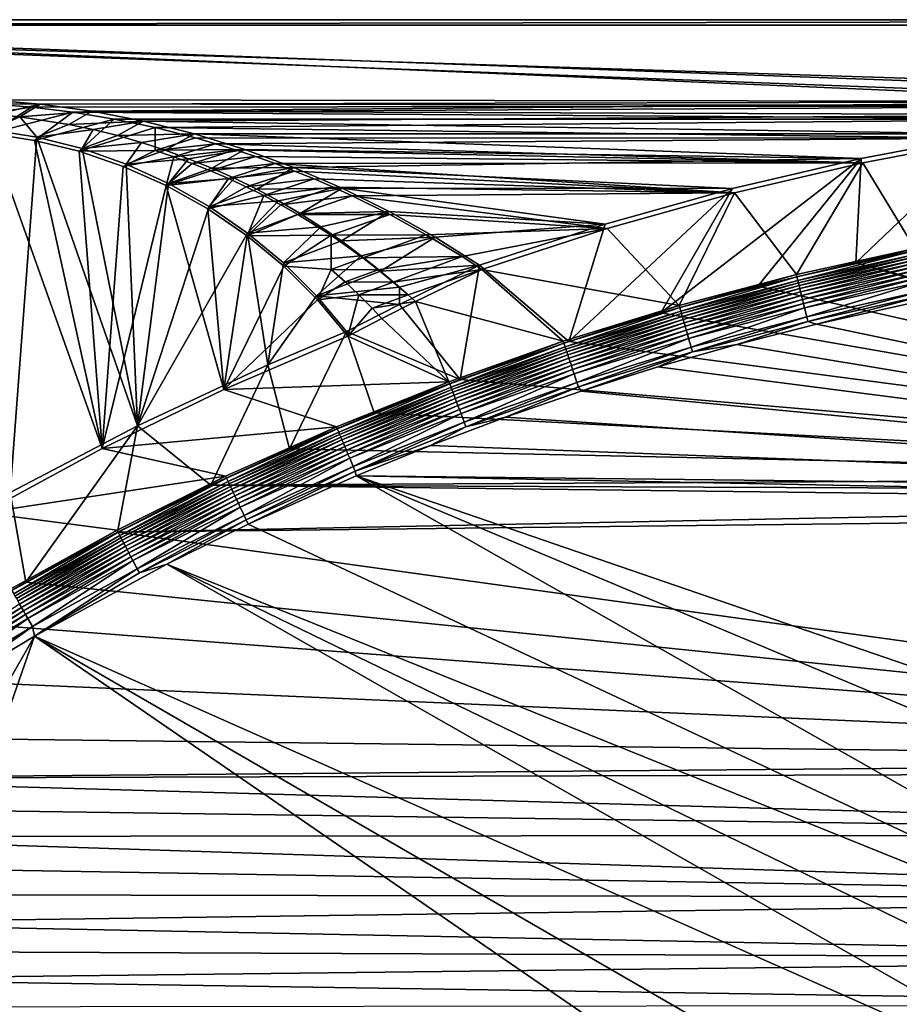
# Model space of a CAD drawing. Header units: metres. Extents: x 0 to 1651, y -1070 to 0.
# Tile 13 of 23: x 441 to 935, y -553 to 0. Entities that reach past the tile are written whole.
import ezdxf

# ---------------------------------------------------------------- set-up
doc = ezdxf.new("R2010")
doc.units = ezdxf.units.M

msp = doc.modelspace()

# ---------------------------------------------------------------- linework, layer by layer
at = {"layer": 'None'}
for points in [[(423.802948, -47.347477), (1134.583252, -48.452602), (0, 0)], [(1134.583252, -48.452602), (1208.617432, -44.136024), (0, 0)], [(0, 0), (1208.617432, -44.136024), (1650, 0)], [(0, 0), (1650, 0), (0, 0, -45)], [(1650, 0), (1650, 0, -45), (0, 0, -45)], [(3, -3, -45), (0, 0, -45), (1650, 0, -45)], [(1647.142822, -3, -45), (3, -3, -45), (1650, 0, -45)], [(1647.142822, -3, -3), (1208.450439, -41.532547, -3), (3, -3, -3)], [(1208.450439, -41.532547, -3), (1134.234009, -45.864342, -3), (3, -3, -3)], [(3, -3, -3), (1134.234009, -45.864342, -3), (422.772034, -44.999176, -3)], [(3, -3, -45), (1647.142822, -3, -45), (3, -3, -3)], [(1647.142822, -3, -45), (1647.142822, -3, -3), (3, -3, -3)], [(447.228119, -49.1884), (423.802948, -47.347477), (408.485901, -54.799259, -29.96188)], [(408.485901, -54.799259, -29.96188), (423.912872, -63.980335, -60), (447.228119, -49.1884)], [(1134.234009, -45.864342, -3), (452.166077, -47.425011, -3), (422.772034, -44.999176, -3)], [(426.783936, -53.240086, -32.297901), (422.772034, -44.999176, -3), (452.166077, -47.425011, -3)], [(423.802948, -47.347477), (447.228119, -49.1884), (1134.583252, -48.452602)], [(423.912872, -63.980335, -60), (470.554016, -52.022148), (447.228119, -49.1884)], [(426.783936, -53.240086, -32.297901), (452.166077, -47.425011, -3), (440.692963, -54.586357, -32.338181)], [(452.166077, -47.425011, -3), (481.384247, -51.449856, -3), (440.692963, -54.586357, -32.338181)], [(447.228119, -49.1884), (470.554016, -52.022148), (1134.583252, -48.452602)], [(452.166077, -47.425011, -3), (1134.234009, -45.864342, -3), (481.384247, -51.449856, -3)], [(1134.583252, -48.452602), (470.554016, -52.022148), (1060.802246, -55.93948)], [(1134.234009, -45.864342, -3), (1060.271729, -53.377277, -3), (481.384247, -51.449856, -3)], [(423.912872, -63.980335, -60), (448.932434, -67.813293, -60), (470.554016, -52.022148)], [(440.692963, -54.586357, -32.338181), (424.479492, -61.781364, -63), (426.783936, -53.240086, -32.297901)], [(450.369385, -65.92363, -63), (424.479492, -61.781364, -63), (440.692963, -54.586357, -32.338181)], [(440.692963, -54.586357, -32.338181), (481.384247, -51.449856, -3), (468.334991, -58.844765, -32.466606)], [(468.334991, -58.844765, -32.466606), (450.369385, -65.92363, -63), (440.692963, -54.586357, -32.338181)], [(448.932434, -67.813293, -60), (493.738586, -55.843609), (470.554016, -52.022148)], [(481.384247, -51.449856, -3), (510.341522, -57.051674, -3), (468.334991, -58.844765, -32.466606)], [(470.554016, -52.022148), (493.738586, -55.843609), (1060.802246, -55.93948)], [(481.384247, -51.449856, -3), (1060.271729, -53.377277, -3), (510.341522, -57.051674, -3)], [(1060.271729, -53.377277, -3), (986.700134, -64.05751, -3), (510.341522, -57.051674, -3)], [(448.932434, -67.813293, -60), (474.006744, -73.934395, -60), (493.738586, -55.843609)], [(450.369385, -65.92363, -63), (468.334991, -58.844765, -32.466606), (482.039856, -61.72562, -32.546383)], [(468.334991, -58.844765, -32.466606), (510.341522, -57.051674, -3), (482.039856, -61.72562, -32.546383)], [(474.006744, -73.934395, -60), (516.740051, -60.645893), (493.738586, -55.843609)], [(516.740051, -60.645893), (474.006744, -73.934395, -60), (516.872131, -73.463333, -29.973024)], [(510.341522, -57.051674, -3), (495.642548, -65.094727, -32.633408), (482.039856, -61.72562, -32.546383)], [(1060.802246, -55.93948), (493.738586, -55.843609), (516.740051, -60.645893)], [(510.341522, -57.051674, -3), (538.954285, -64.20813, -3), (495.642548, -65.094727, -32.633408)], [(510.341522, -57.051674, -3), (986.700134, -64.05751, -3), (538.954285, -64.20813, -3)], [(1060.802246, -55.93948), (516.740051, -60.645893), (987.410156, -66.582886)], [(516.740051, -60.645893), (539.516846, -66.420341), (987.410156, -66.582886)], [(539.516846, -66.420341), (516.740051, -60.645893), (516.872131, -73.463333, -29.973024)], [(487.064728, -240.965317, -60), (423.912872, -63.980335, -60), (420.308136, -277.076508, -60)], [(448.932434, -67.813293, -60), (423.912872, -63.980335, -60), (487.064728, -240.965317, -60)], [(435.240631, -265.682251, -62.999996), (424.479492, -61.781364, -63), (450.369385, -65.92363, -63)], [(435.240631, -265.682251, -62.999996), (450.369385, -65.92363, -63), (506.803345, -228.092514, -62.999996)], [(475.78125, -72.379921, -63), (450.369385, -65.92363, -63), (482.039856, -61.72562, -32.546383)], [(450.369385, -65.92363, -63), (475.78125, -72.379921, -63), (506.803345, -228.092514, -62.999996)], [(482.039856, -61.72562, -32.546383), (495.642548, -65.094727, -32.633408), (475.78125, -72.379921, -63)], [(495.642548, -65.094727, -32.633408), (509.121765, -68.946198, -32.726479), (475.78125, -72.379921, -63)], [(538.954285, -64.20813, -3), (509.121765, -68.946198, -32.726479), (495.642548, -65.094727, -32.633408)], [(509.121765, -68.946198, -32.726479), (538.954285, -64.20813, -3), (522.456177, -73.274132, -32.824387)], [(538.954285, -64.20813, -3), (567.141235, -72.891388, -3), (522.456177, -73.274132, -32.824387)], [(986.700134, -64.05751, -3), (913.654602, -77.885361, -3), (538.954285, -64.20813, -3)], [(538.954285, -64.20813, -3), (913.654602, -77.885361, -3), (567.141235, -72.891388, -3)], [(955.190979, -127.269501, -406), (910.559204, -136.503036, -406), (986.700134, -64.05751, -3)], [(986.700134, -64.05751, -3), (910.559204, -136.503036, -406), (913.654602, -77.885361, -3)], [(474.006744, -73.934395, -60), (448.932434, -67.813293, -60), (487.064728, -240.965317, -60)], [(475.78125, -72.379921, -63), (509.121765, -68.946198, -32.726479), (500.511993, -81.088623, -63)], [(509.121765, -68.946198, -32.726479), (522.456177, -73.274132, -32.824387), (500.511993, -81.088623, -63)], [(550.808167, -69.668938), (539.516846, -66.420341), (516.872131, -73.463333, -29.973024)], [(550.808167, -69.668938), (516.872131, -73.463333, -29.973024), (527.32312, -76.975769, -29.974138)], [(562.027954, -73.15654), (550.808167, -69.668938), (527.32312, -76.975769, -29.974138)], [(987.410156, -66.582886), (539.516846, -66.420341), (550.808167, -69.668938)], [(987.410156, -66.582886), (550.808167, -69.668938), (914.54187, -80.363251)], [(550.808167, -69.668938), (562.027954, -73.15654), (914.54187, -80.363251)], [(943.775452, -128.46904, -377.175201), (987.410156, -66.582886), (914.54187, -80.363251)], [(474.006744, -73.934395, -60), (498.826935, -82.391914, -60), (516.872131, -73.463333, -29.973024)], [(487.064728, -240.965317, -60), (498.826935, -82.391914, -60), (474.006744, -73.934395, -60)], [(506.803345, -228.092514, -62.999996), (475.78125, -72.379921, -63), (500.511993, -81.088623, -63)], [(516.872131, -73.463333, -29.973024), (498.826935, -82.391914, -60), (527.32312, -76.975769, -29.974138)], [(498.826935, -82.391914, -60), (523.070557, -93.178558, -60), (527.32312, -76.975769, -29.974138)], [(500.511993, -81.088623, -63), (522.456177, -73.274132, -32.824387), (535.62439, -78.072639, -32.925934)], [(522.456177, -73.274132, -32.824387), (567.141235, -72.891388, -3), (535.62439, -78.072639, -32.925934)], [(527.32312, -76.975769, -29.974138), (523.070557, -93.178558, -60), (537.668762, -80.776184, -29.975252)], [(562.027954, -73.15654), (527.32312, -76.975769, -29.974138), (537.668762, -80.776184, -29.975252)], [(535.62439, -78.072639, -32.925934), (567.141235, -72.891388, -3), (548.605103, -83.335831, -33.029911)], [(573.171204, -76.881569), (562.027954, -73.15654), (537.668762, -80.776184, -29.975252)], [(537.668762, -80.776184, -29.975252), (547.900696, -84.861221, -29.976368), (573.171204, -76.881569)], [(547.900696, -84.861221, -29.976368), (584.232849, -80.842346), (573.171204, -76.881569)], [(567.141235, -72.891388, -3), (594.823792, -83.069069, -3), (548.605103, -83.335831, -33.029911)], [(914.54187, -80.363251), (562.027954, -73.15654), (573.171204, -76.881569)], [(913.654602, -77.885361, -3), (594.823792, -83.069069, -3), (567.141235, -72.891388, -3)], [(573.171204, -76.881569), (584.232849, -80.842346), (914.54187, -80.363251)], [(523.070557, -93.178558, -60), (498.826935, -82.391914, -60), (487.064728, -240.965317, -60)], [(524.366455, -91.970703, -63), (500.511993, -81.088623, -63), (535.62439, -78.072639, -32.925934)], [(500.511993, -81.088623, -63), (524.366455, -91.970703, -63), (506.803345, -228.092514, -62.999996)], [(523.070557, -93.178558, -60), (547.900696, -84.861221, -29.976368), (537.668762, -80.776184, -29.975252)], [(548.605103, -83.335831, -33.029911), (524.366455, -91.970703, -63), (535.62439, -78.072639, -32.925934)], [(584.232849, -80.842346), (547.900696, -84.861221, -29.976368), (558.010559, -89.227287, -29.977482)], [(595.207886, -85.037086), (584.232849, -80.842346), (558.010559, -89.227287, -29.977482)], [(584.232849, -80.842346), (842.33136, -97.255226), (914.54187, -80.363251)], [(584.232849, -80.842346), (595.207886, -85.037086), (842.33136, -97.255226)], [(913.654602, -77.885361, -3), (841.269836, -94.835342, -3), (594.823792, -83.069069, -3)], [(913.654602, -77.885361, -3), (855.502075, -149.656174, -406), (800.920776, -164.661942, -406)], [(913.654602, -77.885361, -3), (800.920776, -164.661942, -406), (841.269836, -94.835342, -3)], [(877.224854, -143.180298, -377.175201), (914.54187, -80.363251), (842.33136, -97.255226)], [(910.559204, -136.503036, -406), (855.502075, -149.656174, -406), (913.654602, -77.885361, -3)], [(877.224854, -143.180298, -377.175201), (943.775452, -128.46904, -377.175201), (914.54187, -80.363251)], [(547.900696, -84.861221, -29.976368), (523.070557, -93.178558, -60), (558.010559, -89.227287, -29.977482)], [(524.366455, -91.970703, -63), (548.605103, -83.335831, -33.029911), (561.377014, -89.0578, -33.135117)], [(548.605103, -83.335831, -33.029911), (594.823792, -83.069069, -3), (561.377014, -89.0578, -33.135117)], [(595.207886, -85.037086), (558.010559, -89.227287, -29.977482), (567.990112, -93.870506, -29.978596)], [(594.823792, -83.069069, -3), (573.918762, -95.232666, -33.240345), (561.377014, -89.0578, -33.135117)], [(606.091431, -89.463898), (595.207886, -85.037086), (567.990112, -93.870506, -29.978596)], [(594.823792, -83.069069, -3), (621.925598, -94.705353, -3), (573.918762, -95.232666, -33.240345)], [(841.269836, -94.835342, -3), (621.925598, -94.705353, -3), (594.823792, -83.069069, -3)], [(595.207886, -85.037086), (606.091431, -89.463898), (842.33136, -97.255226)], [(555.348755, -207.83287, -60), (523.070557, -93.178558, -60), (487.064728, -240.965317, -60)], [(524.366455, -91.970703, -63), (547.158203, -104.931946, -63), (506.803345, -228.092514, -62.999996)], [(523.070557, -93.178558, -60), (546.414001, -106.227829, -60), (558.010559, -89.227287, -29.977482)], [(546.414001, -106.227829, -60), (523.070557, -93.178558, -60), (555.348755, -207.83287, -60)], [(547.158203, -104.931946, -63), (524.366455, -91.970703, -63), (561.377014, -89.0578, -33.135117)], [(558.010559, -89.227287, -29.977482), (546.414001, -106.227829, -60), (567.990112, -93.870506, -29.978596)], [(546.414001, -106.227829, -60), (577.831299, -98.786774, -29.97971), (567.990112, -93.870506, -29.978596)], [(561.377014, -89.0578, -33.135117), (573.918762, -95.232666, -33.240345), (547.158203, -104.931946, -63)], [(567.990112, -93.870506, -29.978596), (577.831299, -98.786774, -29.97971), (606.091431, -89.463898)], [(577.831299, -98.786774, -29.97971), (616.878479, -94.120781), (606.091431, -89.463898)], [(842.33136, -97.255226), (606.091431, -89.463898), (616.878479, -94.120781)], [(546.414001, -106.227829, -60), (568.546326, -121.413879, -60), (577.831299, -98.786774, -29.97971)], [(573.918762, -95.232666, -33.240345), (586.210632, -101.853645, -33.34436), (547.158203, -104.931946, -63)], [(568.546326, -121.413879, -60), (587.526245, -103.971718, -29.980825), (577.831299, -98.786774, -29.97971)], [(621.925598, -94.705353, -3), (586.210632, -101.853645, -33.34436), (573.918762, -95.232666, -33.240345)], [(577.831299, -98.786774, -29.97971), (587.526245, -103.971718, -29.980825), (616.878479, -94.120781)], [(586.210632, -101.853645, -33.34436), (621.925598, -94.705353, -3), (598.240479, -108.91011, -33.445778)], [(587.526245, -103.971718, -29.980825), (627.56427, -99.005646), (616.878479, -94.120781)], [(597.067139, -109.420731, -29.981939), (627.56427, -99.005646), (587.526245, -103.971718, -29.980825)], [(648.61261, -109.450394), (627.56427, -99.005646), (597.067139, -109.420731, -29.981939)], [(621.925598, -94.705353, -3), (648.372559, -107.76181, -3), (598.240479, -108.91011, -33.445778)], [(616.878479, -94.120781), (627.56427, -99.005646), (842.33136, -97.255226)], [(841.269836, -94.835342, -3), (769.67926, -114.876228, -3), (621.925598, -94.705353, -3)], [(769.67926, -114.876228, -3), (648.372559, -107.76181, -3), (621.925598, -94.705353, -3)], [(627.56427, -99.005646), (770.91156, -117.227737), (842.33136, -97.255226)], [(627.56427, -99.005646), (648.61261, -109.450394), (770.91156, -117.227737)], [(800.920776, -164.661942, -406), (749.313782, -180.700699, -406), (841.269836, -94.835342, -3)], [(841.269836, -94.835342, -3), (749.313782, -180.700699, -406), (769.67926, -114.876228, -3)], [(811.327393, -160.584824, -377.175201), (842.33136, -97.255226), (770.91156, -117.227737)], [(811.327393, -160.584824, -377.175201), (877.224854, -143.180298, -377.175201), (842.33136, -97.255226)], [(506.803345, -228.092514, -62.999996), (547.158203, -104.931946, -63), (568.7099, -119.864594, -63)], [(547.158203, -104.931946, -63), (586.210632, -101.853645, -33.34436), (568.7099, -119.864594, -63)], [(568.546326, -121.413879, -60), (597.067139, -109.420731, -29.981939), (587.526245, -103.971718, -29.980825)], [(586.210632, -101.853645, -33.34436), (598.240479, -108.91011, -33.445778), (568.7099, -119.864594, -63)], [(568.546326, -121.413879, -60), (546.414001, -106.227829, -60), (555.348755, -207.83287, -60)], [(615.656189, -121.09137, -29.984169), (597.067139, -109.420731, -29.981939), (568.546326, -121.413879, -60)], [(568.7099, -119.864594, -63), (598.240479, -108.91011, -33.445778), (609.998047, -116.390396, -33.543163)], [(615.656189, -121.09137, -29.984169), (648.61261, -109.450394), (597.067139, -109.420731, -29.981939)], [(598.240479, -108.91011, -33.445778), (648.372559, -107.76181, -3), (609.998047, -116.390396, -33.543163)], [(609.998047, -116.390396, -33.543163), (648.372559, -107.76181, -3), (621.473083, -124.282837, -33.635098)], [(669.198669, -120.779312), (648.61261, -109.450394), (615.656189, -121.09137, -29.984169)], [(648.372559, -107.76181, -3), (674.092407, -122.197906, -3), (621.473083, -124.282837, -33.635098)], [(674.092407, -122.197906, -3), (648.372559, -107.76181, -3), (769.67926, -114.876228, -3)], [(648.61261, -109.450394), (669.198669, -120.779312), (770.91156, -117.227737)], [(699.014648, -137.971085, -3), (674.092407, -122.197906, -3), (769.67926, -114.876228, -3)], [(749.313782, -180.700699, -406), (699.014648, -137.971085, -3), (769.67926, -114.876228, -3)], [(506.803345, -228.092514, -62.999996), (568.7099, -119.864594, -63), (580.215271, -193.827225, -62.999996)], [(555.348755, -207.83287, -60), (589.182556, -138.555099, -60), (568.546326, -121.413879, -60)], [(589.182556, -138.555099, -60), (615.656189, -121.09137, -29.984169), (568.546326, -121.413879, -60)], [(588.853638, -136.648254, -63), (568.7099, -119.864594, -63), (609.998047, -116.390396, -33.543163)], [(568.7099, -119.864594, -63), (588.853638, -136.648254, -63), (580.215271, -193.827225, -62.999996)], [(621.473083, -124.282837, -33.635098), (588.853638, -136.648254, -63), (609.998047, -116.390396, -33.543163)], [(615.701172, -140.267624, -44.990009), (615.656189, -121.09137, -29.984169), (589.182556, -138.555099, -60)], [(633.539307, -133.757141, -29.986397), (669.198669, -120.779312), (615.656189, -121.09137, -29.984169)], [(615.656189, -121.09137, -29.984169), (615.701172, -140.267624, -44.990009), (633.539307, -133.757141, -29.986397)], [(689.285156, -132.971954), (669.198669, -120.779312), (633.539307, -133.757141, -29.986397)], [(770.91156, -117.227737), (669.198669, -120.779312), (689.285156, -132.971954)], [(689.285156, -132.971954), (700.413818, -140.244064), (770.91156, -117.227737)], [(700.413818, -140.244064), (811.327393, -160.584824, -377.175201), (770.91156, -117.227737)], [(588.853638, -136.648254, -63), (621.473083, -124.282837, -33.635098), (632.654663, -132.575806, -33.720432)], [(621.473083, -124.282837, -33.635098), (674.092407, -122.197906, -3), (632.654663, -132.575806, -33.720432)], [(674.092407, -122.197906, -3), (643.528931, -141.257935, -33.799198), (632.654663, -132.575806, -33.720432)], [(674.092407, -122.197906, -3), (699.014648, -137.971085, -3), (643.528931, -141.257935, -33.799198)], [(607.431519, -155.150192, -63), (588.853638, -136.648254, -63), (632.654663, -132.575806, -33.720432)], [(632.654663, -132.575806, -33.720432), (643.528931, -141.257935, -33.799198), (607.431519, -155.150192, -63)], [(943.775452, -128.46904, -377.175201), (877.224854, -143.180298, -377.175201), (877.497009, -144.367905, -382.385681)], [(944.000732, -129.665039, -382.385681), (943.775452, -128.46904, -377.175201), (877.497009, -144.367905, -382.385681)], [(877.497009, -144.367905, -382.385681), (877.998169, -146.43457, -387.314758), (944.000732, -129.665039, -382.385681)], [(877.998169, -146.43457, -387.314758), (944.417419, -131.750381, -387.314758), (944.000732, -129.665039, -382.385681)], [(877.998169, -146.43457, -387.314758), (878.324646, -147.780869, -389.61441), (944.417419, -131.750381, -387.314758)], [(878.324646, -147.780869, -389.61441), (944.688904, -133.108841, -389.61441), (944.417419, -131.750381, -387.314758)], [(910.559204, -136.503036, -406), (955.190979, -127.269501, -406), (1330.077148, -250, -406)], [(580.215271, -193.827225, -62.999996), (588.853638, -136.648254, -63), (607.431519, -155.150192, -63)], [(615.701172, -140.267624, -44.990009), (642.198425, -140.449265, -29.987511), (633.539307, -133.757141, -29.986397)], [(642.198425, -140.449265, -29.987511), (689.285156, -132.971954), (633.539307, -133.757141, -29.986397)], [(689.285156, -132.971954), (642.198425, -140.449265, -29.987511), (650.660156, -147.372986, -29.988626)], [(699.014648, -137.971085, -3), (654.081238, -150.317871, -33.871746), (643.528931, -141.257935, -33.799198)], [(700.413818, -140.244064), (689.285156, -132.971954), (650.660156, -147.372986, -29.988626)], [(688.147278, -202.117401, -406), (654.067932, -159.910782, -39.372334), (699.014648, -137.971085, -3)], [(654.081238, -150.317871, -33.871746), (699.014648, -137.971085, -3), (654.067932, -159.910782, -39.372334)], [(749.313782, -180.700699, -406), (688.147278, -202.117401, -406), (699.014648, -137.971085, -3)], [(855.502075, -149.656174, -406), (910.559204, -136.503036, -406), (1330.743774, -257.264709, -406)], [(878.324646, -147.780869, -389.61441), (878.698059, -149.320892, -391.779236), (944.688904, -133.108841, -389.61441)], [(878.698059, -149.320892, -391.779236), (944.99939, -134.662781, -391.779236), (944.688904, -133.108841, -389.61441)], [(878.698059, -149.320892, -391.779236), (879.115234, -151.041397, -393.793457), (944.99939, -134.662781, -391.779236)], [(879.115234, -151.041397, -393.793457), (945.346313, -136.398819, -393.793457), (944.99939, -134.662781, -391.779236)], [(945.346313, -136.398819, -393.793457), (879.115234, -151.041397, -393.793457), (879.572998, -152.929092, -395.641296)], [(945.726929, -138.303574, -395.641296), (945.346313, -136.398819, -393.793457), (879.572998, -152.929092, -395.641296)], [(910.559204, -136.503036, -406), (1330.077148, -250, -406), (1330.743774, -257.264709, -406)], [(608.075928, -157.421249, -60), (589.182556, -138.555099, -60), (555.348755, -207.83287, -60)], [(608.075928, -157.421249, -60), (615.701172, -140.267624, -44.990009), (589.182556, -138.555099, -60)], [(643.528931, -141.257935, -33.799198), (654.081238, -150.317871, -33.871746), (607.431519, -155.150192, -63)], [(623.636597, -147.309174, -44.990826), (615.701172, -140.267624, -44.990009), (608.075928, -157.421249, -60)], [(642.198425, -140.449265, -29.987511), (615.701172, -140.267624, -44.990009), (623.636597, -147.309174, -44.990826)], [(650.660156, -147.372986, -29.988626), (642.198425, -140.449265, -29.987511), (623.636597, -147.309174, -44.990826)], [(700.413818, -140.244064), (650.660156, -147.372986, -29.988626), (658.917908, -154.522171, -29.98974)], [(663.104309, -158.303528, -29.990135), (700.413818, -140.244064), (658.917908, -154.522171, -29.98974)], [(663.104309, -158.303528, -29.990135), (746.191895, -180.653854, -377.175201), (700.413818, -140.244064)], [(746.191895, -180.653854, -377.175201), (811.327393, -160.584824, -377.175201), (700.413818, -140.244064)], [(877.224854, -143.180298, -377.175201), (811.327393, -160.584824, -377.175201), (811.652954, -161.758499, -382.385681)], [(877.497009, -144.367905, -382.385681), (877.224854, -143.180298, -377.175201), (811.652954, -161.758499, -382.385681)], [(945.726929, -138.303574, -395.641296), (879.572998, -152.929092, -395.641296), (880.067932, -154.970108, -397.307617)], [(946.138489, -140.363022, -397.307617), (945.726929, -138.303574, -395.641296), (880.067932, -154.970108, -397.307617)], [(880.067932, -154.970108, -397.307617), (880.596069, -157.14801, -398.780426), (946.138489, -140.363022, -397.307617)], [(880.596069, -157.14801, -398.780426), (946.577637, -142.560593, -398.780426), (946.138489, -140.363022, -397.307617)], [(880.596069, -157.14801, -398.780426), (881.153198, -159.44574, -400.048401), (946.577637, -142.560593, -398.780426)], [(881.153198, -159.44574, -400.048401), (947.040894, -144.879059, -400.048401), (946.577637, -142.560593, -398.780426)], [(631.340576, -154.591522, -44.991646), (623.636597, -147.309174, -44.990826), (608.075928, -157.421249, -60)], [(650.660156, -147.372986, -29.988626), (623.636597, -147.309174, -44.990826), (631.340576, -154.591522, -44.991646)], [(658.917908, -154.522171, -29.98974), (650.660156, -147.372986, -29.988626), (631.340576, -154.591522, -44.991646)], [(811.652954, -161.758499, -382.385681), (812.237671, -163.803101, -387.314758), (877.497009, -144.367905, -382.385681)], [(812.237671, -163.803101, -387.314758), (877.998169, -146.43457, -387.314758), (877.497009, -144.367905, -382.385681)], [(812.237671, -163.803101, -387.314758), (812.618591, -165.13501, -389.61441), (877.998169, -146.43457, -387.314758)], [(812.618591, -165.13501, -389.61441), (878.324646, -147.780869, -389.61441), (877.998169, -146.43457, -387.314758)], [(812.618591, -165.13501, -389.61441), (813.054321, -166.658585, -391.779236), (878.324646, -147.780869, -389.61441)], [(813.054321, -166.658585, -391.779236), (878.698059, -149.320892, -391.779236), (878.324646, -147.780869, -389.61441)], [(813.054321, -166.658585, -391.779236), (813.541138, -168.360703, -393.793457), (878.698059, -149.320892, -391.779236)], [(813.541138, -168.360703, -393.793457), (879.115234, -151.041397, -393.793457), (878.698059, -149.320892, -391.779236)], [(947.040894, -144.879059, -400.048401), (881.153198, -159.44574, -400.048401), (881.735291, -161.846222, -401.100159)], [(947.524963, -147.301224, -401.100159), (947.040894, -144.879059, -400.048401), (881.735291, -161.846222, -401.100159)], [(947.524963, -147.301224, -401.100159), (881.735291, -161.846222, -401.100159), (882.955322, -166.877472, -402.52005)], [(948.539429, -152.37793, -402.52005), (947.524963, -147.301224, -401.100159), (882.955322, -166.877472, -402.52005)], [(607.431519, -155.150192, -63), (654.081238, -150.317871, -33.871746), (654.067932, -159.910782, -39.372334)], [(608.075928, -157.421249, -60), (625.027283, -177.743637, -60), (631.340576, -154.591522, -44.991646)], [(625.027283, -177.743637, -60), (638.805603, -162.106827, -44.992462), (631.340576, -154.591522, -44.991646)], [(631.340576, -154.591522, -44.991646), (638.805603, -162.106827, -44.992462), (658.917908, -154.522171, -29.98974)], [(638.805603, -162.106827, -44.992462), (663.104309, -158.303528, -29.990135), (658.917908, -154.522171, -29.98974)], [(1330.743774, -257.264709, -406), (800.920776, -164.661942, -406), (855.502075, -149.656174, -406)], [(879.115234, -151.041397, -393.793457), (813.541138, -168.360703, -393.793457), (814.075256, -170.228241, -395.641296)], [(879.572998, -152.929092, -395.641296), (879.115234, -151.041397, -393.793457), (814.075256, -170.228241, -395.641296)], [(879.572998, -152.929092, -395.641296), (814.075256, -170.228241, -395.641296), (814.65271, -172.247452, -397.307617)], [(880.067932, -154.970108, -397.307617), (879.572998, -152.929092, -395.641296), (814.65271, -172.247452, -397.307617)], [(948.539429, -152.37793, -402.52005), (882.955322, -166.877472, -402.52005), (883.581726, -169.460724, -402.879395)], [(949.060303, -154.984512, -402.879395), (948.539429, -152.37793, -402.52005), (883.581726, -169.460724, -402.879395)], [(625.027283, -177.743637, -60), (608.075928, -157.421249, -60), (555.348755, -207.83287, -60)], [(607.431519, -155.150192, -63), (624.297058, -175.225555, -63), (580.215271, -193.827225, -62.999996)], [(654.067932, -159.910782, -39.372334), (624.297058, -175.225555, -63), (607.431519, -155.150192, -63)], [(654.067932, -159.910782, -39.372334), (688.147278, -202.117401, -406), (624.297058, -175.225555, -63)], [(644.195923, -167.830612, -44.988499), (663.104309, -158.303528, -29.990135), (638.805603, -162.106827, -44.992462)], [(644.195923, -167.830612, -44.988499), (681.926086, -203.354218, -377.175201), (663.104309, -158.303528, -29.990135)], [(681.926086, -203.354218, -377.175201), (746.191895, -180.653854, -377.175201), (663.104309, -158.303528, -29.990135)], [(814.65271, -172.247452, -397.307617), (815.268921, -174.402084, -398.780426), (880.067932, -154.970108, -397.307617)], [(815.268921, -174.402084, -398.780426), (880.596069, -157.14801, -398.780426), (880.067932, -154.970108, -397.307617)], [(815.268921, -174.402084, -398.780426), (815.919006, -176.675262, -400.048401), (880.596069, -157.14801, -398.780426)], [(815.919006, -176.675262, -400.048401), (881.153198, -159.44574, -400.048401), (880.596069, -157.14801, -398.780426)], [(881.153198, -159.44574, -400.048401), (815.919006, -176.675262, -400.048401), (816.598206, -179.050095, -401.100159)], [(881.735291, -161.846222, -401.100159), (881.153198, -159.44574, -400.048401), (816.598206, -179.050095, -401.100159)], [(883.581726, -169.460724, -402.879395), (888.53479, -171.012955, -403), (949.060303, -154.984512, -402.879395)], [(888.53479, -171.012955, -403), (942.473816, -159.040817, -403), (949.060303, -154.984512, -402.879395)], [(942.473816, -159.040817, -403), (888.53479, -171.012955, -403), (1334.490601, -264.057495, -403)], [(625.027283, -177.743637, -60), (644.195923, -167.830612, -44.988499), (638.805603, -162.106827, -44.992462)], [(811.327393, -160.584824, -377.175201), (746.191895, -180.653854, -377.175201), (746.573792, -181.809341, -382.385681)], [(811.652954, -161.758499, -382.385681), (811.327393, -160.584824, -377.175201), (746.573792, -181.809341, -382.385681)], [(746.573792, -181.809341, -382.385681), (747.24115, -183.828476, -387.314758), (811.652954, -161.758499, -382.385681)], [(747.24115, -183.828476, -387.314758), (812.237671, -163.803101, -387.314758), (811.652954, -161.758499, -382.385681)], [(747.24115, -183.828476, -387.314758), (747.675903, -185.143814, -389.61441), (812.237671, -163.803101, -387.314758)], [(747.675903, -185.143814, -389.61441), (812.618591, -165.13501, -389.61441), (812.237671, -163.803101, -387.314758)], [(747.675903, -185.143814, -389.61441), (748.173218, -186.648407, -391.779236), (812.618591, -165.13501, -389.61441)], [(748.173218, -186.648407, -391.779236), (813.054321, -166.658585, -391.779236), (812.618591, -165.13501, -389.61441)], [(749.313782, -180.700699, -406), (800.920776, -164.661942, -406), (1330.743774, -257.264709, -406)], [(881.735291, -161.846222, -401.100159), (816.598206, -179.050095, -401.100159), (818.021729, -184.027603, -402.52005)], [(882.955322, -166.877472, -402.52005), (881.735291, -161.846222, -401.100159), (818.021729, -184.027603, -402.52005)], [(644.195923, -167.830612, -44.988499), (625.027283, -177.743637, -60), (681.926086, -203.354218, -377.175201)], [(748.173218, -186.648407, -391.779236), (748.72876, -188.329346, -393.793457), (813.054321, -166.658585, -391.779236)], [(748.72876, -188.329346, -393.793457), (813.541138, -168.360703, -393.793457), (813.054321, -166.658585, -391.779236)], [(813.541138, -168.360703, -393.793457), (748.72876, -188.329346, -393.793457), (749.338318, -190.17363, -395.641296)], [(814.075256, -170.228241, -395.641296), (813.541138, -168.360703, -393.793457), (749.338318, -190.17363, -395.641296)], [(814.075256, -170.228241, -395.641296), (749.338318, -190.17363, -395.641296), (749.997437, -192.167694, -397.307617)], [(814.65271, -172.247452, -397.307617), (814.075256, -170.228241, -395.641296), (749.997437, -192.167694, -397.307617)], [(882.955322, -166.877472, -402.52005), (818.021729, -184.027603, -402.52005), (818.752625, -186.583252, -402.879395)], [(883.581726, -169.460724, -402.879395), (882.955322, -166.877472, -402.52005), (818.752625, -186.583252, -402.879395)], [(818.752625, -186.583252, -402.879395), (843.747192, -182.412338, -403), (883.581726, -169.460724, -402.879395)], [(843.747192, -182.412338, -403), (888.53479, -171.012955, -403), (883.581726, -169.460724, -402.879395)], [(1334.490601, -264.057495, -403), (888.53479, -171.012955, -403), (843.747192, -182.412338, -403)], [(624.297058, -175.225555, -63), (592.386963, -241.14595, -406), (580.215271, -193.827225, -62.999996)], [(624.297058, -175.225555, -63), (639.965881, -220.892624, -406), (592.386963, -241.14595, -406)], [(688.147278, -202.117401, -406), (639.965881, -220.892624, -406), (624.297058, -175.225555, -63)], [(749.997437, -192.167694, -397.307617), (750.700684, -194.295502, -398.780426), (814.65271, -172.247452, -397.307617)], [(750.700684, -194.295502, -398.780426), (815.268921, -174.402084, -398.780426), (814.65271, -172.247452, -397.307617)], [(750.700684, -194.295502, -398.780426), (751.442688, -196.540375, -400.048401), (815.268921, -174.402084, -398.780426)], [(751.442688, -196.540375, -400.048401), (815.919006, -176.675262, -400.048401), (815.268921, -174.402084, -398.780426)], [(815.919006, -176.675262, -400.048401), (751.442688, -196.540375, -400.048401), (752.217834, -198.885651, -401.100159)], [(816.598206, -179.050095, -401.100159), (815.919006, -176.675262, -400.048401), (752.217834, -198.885651, -401.100159)], [(625.027283, -177.743637, -60), (555.348755, -207.83287, -60), (681.926086, -203.354218, -377.175201)], [(746.191895, -180.653854, -377.175201), (681.926086, -203.354218, -377.175201), (682.364075, -204.490723, -382.385681)], [(746.573792, -181.809341, -382.385681), (746.191895, -180.653854, -377.175201), (682.364075, -204.490723, -382.385681)], [(682.364075, -204.490723, -382.385681), (683.112976, -206.481079, -387.314758), (746.573792, -181.809341, -382.385681)], [(683.112976, -206.481079, -387.314758), (747.24115, -183.828476, -387.314758), (746.573792, -181.809341, -382.385681)], [(688.147278, -202.117401, -406), (749.313782, -180.700699, -406), (1330.743774, -257.264709, -406)], [(816.598206, -179.050095, -401.100159), (752.217834, -198.885651, -401.100159), (753.842468, -203.801178, -402.52005)], [(818.021729, -184.027603, -402.52005), (816.598206, -179.050095, -401.100159), (753.842468, -203.801178, -402.52005)], [(818.752625, -186.583252, -402.879395), (799.297241, -195.06424, -403), (843.747192, -182.412338, -403)], [(843.747192, -182.412338, -403), (799.297241, -195.06424, -403), (1334.490601, -264.057495, -403)], [(683.112976, -206.481079, -387.314758), (683.60083, -207.777649, -389.61441), (747.24115, -183.828476, -387.314758)], [(683.60083, -207.777649, -389.61441), (747.675903, -185.143814, -389.61441), (747.24115, -183.828476, -387.314758)], [(683.60083, -207.777649, -389.61441), (684.158875, -209.260788, -391.779236), (747.675903, -185.143814, -389.61441)], [(684.158875, -209.260788, -391.779236), (748.173218, -186.648407, -391.779236), (747.675903, -185.143814, -389.61441)], [(684.158875, -209.260788, -391.779236), (684.782288, -210.91774, -393.793457), (748.173218, -186.648407, -391.779236)], [(684.782288, -210.91774, -393.793457), (748.72876, -188.329346, -393.793457), (748.173218, -186.648407, -391.779236)], [(818.021729, -184.027603, -402.52005), (753.842468, -203.801178, -402.52005), (754.676636, -206.325012, -402.879395)], [(818.752625, -186.583252, -402.879395), (818.021729, -184.027603, -402.52005), (754.676636, -206.325012, -402.879395)], [(754.676636, -206.325012, -402.879395), (756.30719, -208.599487, -403), (818.752625, -186.583252, -402.879395)], [(756.30719, -208.599487, -403), (799.297241, -195.06424, -403), (818.752625, -186.583252, -402.879395)], [(748.72876, -188.329346, -393.793457), (684.782288, -210.91774, -393.793457), (685.466309, -212.735733, -395.641296)], [(749.338318, -190.17363, -395.641296), (748.72876, -188.329346, -393.793457), (685.466309, -212.735733, -395.641296)], [(749.338318, -190.17363, -395.641296), (685.466309, -212.735733, -395.641296), (686.205872, -214.70137, -397.307617)], [(749.997437, -192.167694, -397.307617), (749.338318, -190.17363, -395.641296), (686.205872, -214.70137, -397.307617)], [(686.205872, -214.70137, -397.307617), (686.995056, -216.798828, -398.780426), (749.997437, -192.167694, -397.307617)], [(686.995056, -216.798828, -398.780426), (750.700684, -194.295502, -398.780426), (749.997437, -192.167694, -397.307617)], [(580.215271, -193.827225, -62.999996), (548.162048, -261.558014, -406), (506.803345, -228.092514, -62.999996)], [(592.386963, -241.14595, -406), (548.162048, -261.558014, -406), (580.215271, -193.827225, -62.999996)], [(686.995056, -216.798828, -398.780426), (687.827698, -219.011688, -400.048401), (750.700684, -194.295502, -398.780426)], [(687.827698, -219.011688, -400.048401), (751.442688, -196.540375, -400.048401), (750.700684, -194.295502, -398.780426)], [(751.442688, -196.540375, -400.048401), (687.827698, -219.011688, -400.048401), (688.69751, -221.323502, -401.100159)], [(752.217834, -198.885651, -401.100159), (751.442688, -196.540375, -400.048401), (688.69751, -221.323502, -401.100159)], [(752.217834, -198.885651, -401.100159), (688.69751, -221.323502, -401.100159), (690.52063, -226.168945, -402.52005)], [(753.842468, -203.801178, -402.52005), (752.217834, -198.885651, -401.100159), (690.52063, -226.168945, -402.52005)], [(799.297241, -195.06424, -403), (756.30719, -208.599487, -403), (1334.490601, -264.057495, -403)], [(681.926086, -203.354218, -377.175201), (555.348755, -207.83287, -60), (618.63623, -228.648346, -377.175201)], [(681.926086, -203.354218, -377.175201), (618.63623, -228.648346, -377.175201), (619.125427, -229.764206, -382.385681)], [(682.364075, -204.490723, -382.385681), (681.926086, -203.354218, -377.175201), (619.125427, -229.764206, -382.385681)], [(619.125427, -229.764206, -382.385681), (619.95459, -231.722473, -387.314758), (682.364075, -204.490723, -382.385681)], [(619.95459, -231.722473, -387.314758), (683.112976, -206.481079, -387.314758), (682.364075, -204.490723, -382.385681)], [(1330.743774, -257.264709, -406), (639.965881, -220.892624, -406), (688.147278, -202.117401, -406)], [(753.842468, -203.801178, -402.52005), (690.52063, -226.168945, -402.52005), (691.456726, -228.656769, -402.879395)], [(754.676636, -206.325012, -402.879395), (753.842468, -203.801178, -402.52005), (691.456726, -228.656769, -402.879395)], [(555.348755, -207.83287, -60), (487.064728, -240.965317, -60), (618.63623, -228.648346, -377.175201)], [(619.95459, -231.722473, -387.314758), (620.494751, -232.998138, -389.61441), (683.112976, -206.481079, -387.314758)], [(620.494751, -232.998138, -389.61441), (683.60083, -207.777649, -389.61441), (683.112976, -206.481079, -387.314758)], [(620.494751, -232.998138, -389.61441), (621.11261, -234.457367, -391.779236), (683.60083, -207.777649, -389.61441)], [(621.11261, -234.457367, -391.779236), (684.158875, -209.260788, -391.779236), (683.60083, -207.777649, -389.61441)], [(621.11261, -234.457367, -391.779236), (621.802917, -236.087616, -393.793457), (684.158875, -209.260788, -391.779236)], [(621.802917, -236.087616, -393.793457), (684.782288, -210.91774, -393.793457), (684.158875, -209.260788, -391.779236)], [(691.456726, -228.656769, -402.879395), (713.703674, -223.306305, -403), (754.676636, -206.325012, -402.879395)], [(713.703674, -223.306305, -403), (756.30719, -208.599487, -403), (754.676636, -206.325012, -402.879395)], [(1334.490601, -264.057495, -403), (756.30719, -208.599487, -403), (713.703674, -223.306305, -403)], [(684.782288, -210.91774, -393.793457), (621.802917, -236.087616, -393.793457), (622.560303, -237.876297, -395.641296)], [(685.466309, -212.735733, -395.641296), (684.782288, -210.91774, -393.793457), (622.560303, -237.876297, -395.641296)], [(685.466309, -212.735733, -395.641296), (622.560303, -237.876297, -395.641296), (623.37915, -239.810242, -397.307617)], [(686.205872, -214.70137, -397.307617), (685.466309, -212.735733, -395.641296), (623.37915, -239.810242, -397.307617)], [(623.37915, -239.810242, -397.307617), (624.25293, -241.873886, -398.780426), (686.205872, -214.70137, -397.307617)], [(624.25293, -241.873886, -398.780426), (686.995056, -216.798828, -398.780426), (686.205872, -214.70137, -397.307617)], [(592.386963, -241.14595, -406), (639.965881, -220.892624, -406), (1330.743774, -257.264709, -406)], [(624.25293, -241.873886, -398.780426), (625.174805, -244.051071, -400.048401), (686.995056, -216.798828, -398.780426)], [(625.174805, -244.051071, -400.048401), (687.827698, -219.011688, -400.048401), (686.995056, -216.798828, -398.780426)], [(687.827698, -219.011688, -400.048401), (625.174805, -244.051071, -400.048401), (626.137878, -246.325623, -401.100159)], [(688.69751, -221.323502, -401.100159), (687.827698, -219.011688, -400.048401), (626.137878, -246.325623, -401.100159)], [(688.69751, -221.323502, -401.100159), (626.137878, -246.325623, -401.100159), (628.156494, -251.092941, -402.52005)], [(690.52063, -226.168945, -402.52005), (688.69751, -221.323502, -401.100159), (628.156494, -251.092941, -402.52005)], [(690.52063, -226.168945, -402.52005), (628.156494, -251.092941, -402.52005), (629.192871, -253.540665, -402.879395)], [(691.456726, -228.656769, -402.879395), (690.52063, -226.168945, -402.52005), (629.192871, -253.540665, -402.879395)], [(671.518677, -239.173691, -403), (713.703674, -223.306305, -403), (691.456726, -228.656769, -402.879395)], [(713.703674, -223.306305, -403), (671.518677, -239.173691, -403), (1334.490601, -264.057495, -403)], [(506.803345, -228.092514, -62.999996), (444.100098, -316.000854, -406), (435.240631, -265.682251, -62.999996)], [(506.803345, -228.092514, -62.999996), (495.653809, -287.867249, -406), (444.100098, -316.000854, -406)], [(618.63623, -228.648346, -377.175201), (487.064728, -240.965317, -60), (556.427002, -256.494446, -377.175201)], [(548.162048, -261.558014, -406), (495.653809, -287.867249, -406), (506.803345, -228.092514, -62.999996)], [(618.63623, -228.648346, -377.175201), (556.427002, -256.494446, -377.175201), (556.958862, -257.589142, -382.385681)], [(619.125427, -229.764206, -382.385681), (618.63623, -228.648346, -377.175201), (556.958862, -257.589142, -382.385681)], [(556.958862, -257.589142, -382.385681), (557.866943, -259.512085, -387.314758), (619.125427, -229.764206, -382.385681)], [(557.866943, -259.512085, -387.314758), (619.95459, -231.722473, -387.314758), (619.125427, -229.764206, -382.385681)], [(557.866943, -259.512085, -387.314758), (558.458496, -260.76474, -389.61441), (619.95459, -231.722473, -387.314758)], [(558.458496, -260.76474, -389.61441), (620.494751, -232.998138, -389.61441), (619.95459, -231.722473, -387.314758)], [(629.192871, -253.540665, -402.879395), (671.518677, -239.173691, -403), (691.456726, -228.656769, -402.879395)], [(558.458496, -260.76474, -389.61441), (559.135193, -262.197632, -391.779236), (620.494751, -232.998138, -389.61441)], [(559.135193, -262.197632, -391.779236), (621.11261, -234.457367, -391.779236), (620.494751, -232.998138, -389.61441)], [(559.135193, -262.197632, -391.779236), (559.891174, -263.798462, -393.793457), (621.11261, -234.457367, -391.779236)], [(559.891174, -263.798462, -393.793457), (621.802917, -236.087616, -393.793457), (621.11261, -234.457367, -391.779236)], [(621.802917, -236.087616, -393.793457), (559.891174, -263.798462, -393.793457), (560.720581, -265.554901, -395.641296)], [(622.560303, -237.876297, -395.641296), (621.802917, -236.087616, -393.793457), (560.720581, -265.554901, -395.641296)], [(487.064728, -240.965317, -60), (420.308136, -277.076508, -60), (556.427002, -256.494446, -377.175201)], [(548.162048, -261.558014, -406), (592.386963, -241.14595, -406), (1330.743774, -257.264709, -406)], [(622.560303, -237.876297, -395.641296), (560.720581, -265.554901, -395.641296), (561.617432, -267.453949, -397.307617)], [(623.37915, -239.810242, -397.307617), (622.560303, -237.876297, -395.641296), (561.617432, -267.453949, -397.307617)], [(561.617432, -267.453949, -397.307617), (562.574402, -269.480377, -398.780426), (623.37915, -239.810242, -397.307617)], [(562.574402, -269.480377, -398.780426), (624.25293, -241.873886, -398.780426), (623.37915, -239.810242, -397.307617)], [(562.574402, -269.480377, -398.780426), (563.583984, -271.618286, -400.048401), (624.25293, -241.873886, -398.780426)], [(563.583984, -271.618286, -400.048401), (625.174805, -244.051071, -400.048401), (624.25293, -241.873886, -398.780426)], [(629.783752, -256.189758, -403), (671.518677, -239.173691, -403), (629.192871, -253.540665, -402.879395)], [(671.518677, -239.173691, -403), (629.783752, -256.189758, -403), (1334.490601, -264.057495, -403)], [(625.174805, -244.051071, -400.048401), (563.583984, -271.618286, -400.048401), (564.638794, -273.851807, -401.100159)], [(626.137878, -246.325623, -401.100159), (625.174805, -244.051071, -400.048401), (564.638794, -273.851807, -401.100159)], [(626.137878, -246.325623, -401.100159), (564.638794, -273.851807, -401.100159), (566.849487, -278.533112, -402.52005)], [(628.156494, -251.092941, -402.52005), (626.137878, -246.325623, -401.100159), (566.849487, -278.533112, -402.52005)], [(628.156494, -251.092941, -402.52005), (566.849487, -278.533112, -402.52005), (567.984558, -280.936676, -402.879395)], [(629.192871, -253.540665, -402.879395), (628.156494, -251.092941, -402.52005), (567.984558, -280.936676, -402.879395)], [(569.125183, -283.351929, -403), (629.192871, -253.540665, -402.879395), (567.984558, -280.936676, -402.879395)], [(569.125183, -283.351929, -403), (629.783752, -256.189758, -403), (629.192871, -253.540665, -402.879395)], [(556.427002, -256.494446, -377.175201), (420.308136, -277.076508, -60), (495.401184, -286.846497, -377.175201)], [(556.427002, -256.494446, -377.175201), (495.401184, -286.846497, -377.175201), (495.965149, -287.924866, -382.385681)], [(556.958862, -257.589142, -382.385681), (556.427002, -256.494446, -377.175201), (495.965149, -287.924866, -382.385681)], [(495.965149, -287.924866, -382.385681), (496.950684, -289.809296, -387.314758), (556.958862, -257.589142, -382.385681)], [(496.950684, -289.809296, -387.314758), (557.866943, -259.512085, -387.314758), (556.958862, -257.589142, -382.385681)], [(496.950684, -289.809296, -387.314758), (497.592682, -291.036865, -389.61441), (557.866943, -259.512085, -387.314758)], [(497.592682, -291.036865, -389.61441), (558.458496, -260.76474, -389.61441), (557.866943, -259.512085, -387.314758)], [(1330.743774, -257.264709, -406), (1332.880127, -264.695038, -406), (548.162048, -261.558014, -406)], [(569.125183, -283.351929, -403), (1193.170532, -576.010864, -403), (629.783752, -256.189758, -403)], [(1334.490601, -264.057495, -403), (629.783752, -256.189758, -403), (1337.562988, -270.158661, -403)], [(629.783752, -256.189758, -403), (1304.547363, -487.969818, -403), (1337.562988, -270.158661, -403)], [(1193.170532, -576.010864, -403), (1263.507813, -522.243103, -403), (629.783752, -256.189758, -403)], [(629.783752, -256.189758, -403), (1263.507813, -522.243103, -403), (1304.547363, -487.969818, -403)], [(548.162048, -261.558014, -406), (1336.091064, -271.071716, -406), (495.653809, -287.867249, -406)], [(497.592682, -291.036865, -389.61441), (498.327087, -292.441071, -391.779236), (558.458496, -260.76474, -389.61441)], [(498.327087, -292.441071, -391.779236), (559.135193, -262.197632, -391.779236), (558.458496, -260.76474, -389.61441)], [(498.327087, -292.441071, -391.779236), (499.147522, -294.009857, -393.793457), (559.135193, -262.197632, -391.779236)], [(499.147522, -294.009857, -393.793457), (559.891174, -263.798462, -393.793457), (559.135193, -262.197632, -391.779236)], [(559.891174, -263.798462, -393.793457), (499.147522, -294.009857, -393.793457), (500.047699, -295.731079, -395.641296)], [(560.720581, -265.554901, -395.641296), (559.891174, -263.798462, -393.793457), (500.047699, -295.731079, -395.641296)], [(1332.880127, -264.695038, -406), (1336.091064, -271.071716, -406), (548.162048, -261.558014, -406)], [(444.100098, -316.000854, -406), (405.507202, -338.635468, -406), (435.240631, -265.682251, -62.999996)], [(560.720581, -265.554901, -395.641296), (500.047699, -295.731079, -395.641296), (501.020996, -297.592102, -397.307617)], [(561.617432, -267.453949, -397.307617), (560.720581, -265.554901, -395.641296), (501.020996, -297.592102, -397.307617)], [(501.020996, -297.592102, -397.307617), (502.05957, -299.577942, -398.780426), (561.617432, -267.453949, -397.307617)], [(502.05957, -299.577942, -398.780426), (562.574402, -269.480377, -398.780426), (561.617432, -267.453949, -397.307617)], [(502.05957, -299.577942, -398.780426), (503.155273, -301.673035, -400.048401), (562.574402, -269.480377, -398.780426)], [(503.155273, -301.673035, -400.048401), (563.583984, -271.618286, -400.048401), (562.574402, -269.480377, -398.780426)], [(1336.091064, -271.071716, -406), (1341.770264, -278.229675, -406), (495.653809, -287.867249, -406)], [(563.583984, -271.618286, -400.048401), (503.155273, -301.673035, -400.048401), (504.299988, -303.861816, -401.100159)], [(564.638794, -273.851807, -401.100159), (563.583984, -271.618286, -400.048401), (504.299988, -303.861816, -401.100159)], [(564.638794, -273.851807, -401.100159), (504.299988, -303.861816, -401.100159), (506.699219, -308.449371, -402.52005)], [(566.849487, -278.533112, -402.52005), (564.638794, -273.851807, -401.100159), (506.699219, -308.449371, -402.52005)], [(420.308136, -277.076508, -60), (435.659668, -319.654297, -377.175201), (495.401184, -286.846497, -377.175201)], [(495.653809, -287.867249, -406), (1341.770264, -278.229675, -406), (1422.754883, -416.262817, -406)], [(566.849487, -278.533112, -402.52005), (506.699219, -308.449371, -402.52005), (507.931091, -310.80481, -402.879395)], [(567.984558, -280.936676, -402.879395), (566.849487, -278.533112, -402.52005), (507.931091, -310.80481, -402.879395)], [(523.273865, -305.881409, -403), (567.984558, -280.936676, -402.879395), (507.931091, -310.80481, -402.879395)], [(523.273865, -305.881409, -403), (569.125183, -283.351929, -403), (567.984558, -280.936676, -402.879395)], [(495.401184, -286.846497, -377.175201), (435.659668, -319.654297, -377.175201), (436.24707, -320.725464, -382.385681)], [(495.965149, -287.924866, -382.385681), (495.401184, -286.846497, -377.175201), (436.24707, -320.725464, -382.385681)], [(569.125183, -283.351929, -403), (523.273865, -305.881409, -403), (1193.170532, -576.010864, -403)], [(436.24707, -320.725464, -382.385681), (437.308411, -322.568237, -387.314758), (495.965149, -287.924866, -382.385681)], [(437.308411, -322.568237, -387.314758), (496.950684, -289.809296, -387.314758), (495.965149, -287.924866, -382.385681)], [(437.308411, -322.568237, -387.314758), (437.999786, -323.768677, -389.61441), (496.950684, -289.809296, -387.314758)], [(437.999786, -323.768677, -389.61441), (497.592682, -291.036865, -389.61441), (496.950684, -289.809296, -387.314758)], [(437.999786, -323.768677, -389.61441), (438.79068, -325.141846, -391.779236), (497.592682, -291.036865, -389.61441)], [(438.79068, -325.141846, -391.779236), (498.327087, -292.441071, -391.779236), (497.592682, -291.036865, -389.61441)], [(438.79068, -325.141846, -391.779236), (439.674255, -326.675964, -393.793457), (498.327087, -292.441071, -391.779236)], [(439.674255, -326.675964, -393.793457), (499.147522, -294.009857, -393.793457), (498.327087, -292.441071, -391.779236)], [(1422.754883, -416.262817, -406), (444.100098, -316.000854, -406), (495.653809, -287.867249, -406)], [(499.147522, -294.009857, -393.793457), (439.674255, -326.675964, -393.793457), (440.643677, -328.359161, -395.641296)], [(500.047699, -295.731079, -395.641296), (499.147522, -294.009857, -393.793457), (440.643677, -328.359161, -395.641296)], [(500.047699, -295.731079, -395.641296), (440.643677, -328.359161, -395.641296), (441.691864, -330.179047, -397.307617)], [(501.020996, -297.592102, -397.307617), (500.047699, -295.731079, -395.641296), (441.691864, -330.179047, -397.307617)], [(441.691864, -330.179047, -397.307617), (442.810303, -332.121002, -398.780426), (501.020996, -297.592102, -397.307617)], [(442.810303, -332.121002, -398.780426), (502.05957, -299.577942, -398.780426), (501.020996, -297.592102, -397.307617)], [(442.810303, -332.121002, -398.780426), (443.990326, -334.1698, -400.048401), (502.05957, -299.577942, -398.780426)], [(443.990326, -334.1698, -400.048401), (503.155273, -301.673035, -400.048401), (502.05957, -299.577942, -398.780426)], [(503.155273, -301.673035, -400.048401), (443.990326, -334.1698, -400.048401), (445.223083, -336.310211, -401.100159)], [(504.299988, -303.861816, -401.100159), (503.155273, -301.673035, -400.048401), (445.223083, -336.310211, -401.100159)], [(504.299988, -303.861816, -401.100159), (445.223083, -336.310211, -401.100159), (447.806885, -340.796387, -402.52005)], [(506.699219, -308.449371, -402.52005), (504.299988, -303.861816, -401.100159), (447.806885, -340.796387, -402.52005)], [(506.699219, -308.449371, -402.52005), (447.806885, -340.796387, -402.52005), (448.937836, -346.290924, -403)], [(448.937836, -346.290924, -403), (523.273865, -305.881409, -403), (507.931091, -310.80481, -402.879395)], [(523.273865, -305.881409, -403), (448.937836, -346.290924, -403), (1103.315796, -636.548584, -403)], [(507.931091, -310.80481, -402.879395), (506.699219, -308.449371, -402.52005), (448.937836, -346.290924, -403)], [(523.273865, -305.881409, -403), (1146.910767, -608.250427, -403), (1193.170532, -576.010864, -403)], [(1146.910767, -608.250427, -403), (523.273865, -305.881409, -403), (1103.315796, -636.548584, -403)], [(405.507202, -338.635468, -406), (444.100098, -316.000854, -406), (1422.754883, -416.262817, -406)], [(441.691864, -330.179047, -397.307617), (440.643677, -328.359161, -395.641296), (383.7388, -365.14801, -397.307617)], [(383.7388, -365.14801, -397.307617), (384.935303, -367.042877, -398.780426), (441.691864, -330.179047, -397.307617)], [(384.935303, -367.042877, -398.780426), (442.810303, -332.121002, -398.780426), (441.691864, -330.179047, -397.307617)], [(384.935303, -367.042877, -398.780426), (386.197632, -369.041992, -400.048401), (442.810303, -332.121002, -398.780426)], [(386.197632, -369.041992, -400.048401), (443.990326, -334.1698, -400.048401), (442.810303, -332.121002, -398.780426)], [(443.990326, -334.1698, -400.048401), (386.197632, -369.041992, -400.048401), (387.516418, -371.130493, -401.100159)], [(445.223083, -336.310211, -401.100159), (443.990326, -334.1698, -400.048401), (387.516418, -371.130493, -401.100159)], [(445.223083, -336.310211, -401.100159), (387.516418, -371.130493, -401.100159), (390.280518, -375.507904, -402.52005)], [(447.806885, -340.796387, -402.52005), (445.223083, -336.310211, -401.100159), (390.280518, -375.507904, -402.52005)], [(355.983276, -369.770508, -406), (405.507202, -338.635468, -406), (1422.754883, -416.262817, -406)], [(447.806885, -340.796387, -402.52005), (390.280518, -375.507904, -402.52005), (393.895142, -379.520782, -403)], [(448.937836, -346.290924, -403), (447.806885, -340.796387, -402.52005), (393.895142, -379.520782, -403)], [(393.895142, -379.520782, -403), (332.77298, -549.239502, -403), (448.937836, -346.290924, -403)], [(332.77298, -549.239502, -403), (357.478821, -608.434082, -403), (448.937836, -346.290924, -403)], [(448.937836, -346.290924, -403), (357.478821, -608.434082, -403), (976.156128, -708.609314, -403)], [(1103.315796, -636.548584, -403), (448.937836, -346.290924, -403), (1028.034058, -681.003662, -403)], [(448.937836, -346.290924, -403), (976.156128, -708.609314, -403), (1028.034058, -681.003662, -403)], [(1422.754883, -416.262817, -406), (307.57663, -402.615631, -406), (355.983276, -369.770508, -406)], [(274.931946, -426.20047, -406), (307.57663, -402.615631, -406), (1422.754883, -416.262817, -406)], [(1416.698853, -422.640991, -406), (274.931946, -426.20047, -406), (1422.754883, -416.262817, -406)], [(1416.698853, -422.640991, -406), (1380.497314, -457.967896, -406), (274.931946, -426.20047, -406)], [(1380.497314, -457.967896, -406), (279.082977, -442.425995, -406), (274.931946, -426.20047, -406)], [(279.082977, -442.425995, -406), (1380.497314, -457.967896, -406), (283.583557, -458.916077, -406)], [(1380.497314, -457.967896, -406), (1341.980347, -493.312286, -406), (283.583557, -458.916077, -406)], [(283.583557, -458.916077, -406), (1341.980347, -493.312286, -406), (288.360138, -475.365112, -406)], [(1341.980347, -493.312286, -406), (293.318024, -491.467499, -406), (288.360138, -475.365112, -406)], [(293.318024, -491.467499, -406), (1341.980347, -493.312286, -406), (298.536896, -507.503082, -406)], [(1341.980347, -493.312286, -406), (1302.379272, -527.437622, -406), (298.536896, -507.503082, -406)], [(298.536896, -507.503082, -406), (1302.379272, -527.437622, -406), (303.976257, -523.353577, -406)], [(1302.379272, -527.437622, -406), (309.661865, -539.102539, -406), (303.976257, -523.353577, -406)], [(1302.379272, -527.437622, -406), (1270.322021, -553.53772, -406), (309.661865, -539.102539, -406)], [(1270.322021, -553.53772, -406), (315.602234, -554.773071, -406), (309.661865, -539.102539, -406)]]:
    msp.add_3dface(points, dxfattribs=at)

doc.saveas('drawing.dxf')
